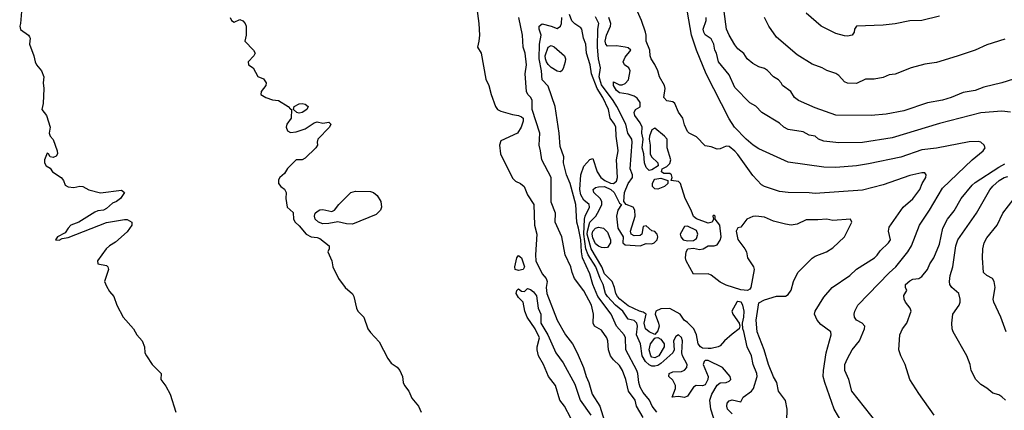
# Model space of a CAD drawing. Header units: metres. Extents: x -46681 to -43747, y -240911 to -237677.
# Tile 229 of 256: x -45289 to -45123, y -240708 to -240642. Entities that reach past the tile are written whole.
import ezdxf

# ---------------------------------------------------------------- set-up
doc = ezdxf.new("R2010")
doc.units = ezdxf.units.M
doc.layers.add('CONTOUR_INDEX', color=1, linetype='Continuous')
doc.layers.add('CONTOUR_INTER', color=3, linetype='Continuous')

msp = doc.modelspace()

# ---------------------------------------------------------------- linework, layer by layer
at = {"layer": 'CONTOUR_INDEX'}
for points, elevation in [([(-45144.6, -240709.88), (-45148.87, -240704.52), (-45149.42, -240702.52), (-45150.05, -240701.02), (-45150.05, -240700.02), (-45149.64, -240699.02), (-45148.82, -240697.52), (-45147.6, -240696.02), (-45146.73, -240694.02), (-45146.67, -240693.52), (-45147.16, -240693.02), (-45148.09, -240692.52), (-45148.44, -240692.02), (-45148.48, -240691.52), (-45148.36, -240691.02), (-45147.85, -240690.02), (-45142.6, -240684.55), (-45141.44, -240683.52), (-45139.44, -240681.02), (-45138.8, -240680.02), (-45137.49, -240676.52), (-45135.81, -240674.02), (-45133.6, -240670.27), (-45128.6, -240665.52), (-45126.74, -240664.02), (-45126.39, -240663.52), (-45126.54, -240663.02), (-45127.1, -240662.54), (-45127.6, -240662.41), (-45129.1, -240662.48), (-45134.6, -240663.57), (-45137.1, -240663.82), (-45140.6, -240665.09), (-45146.1, -240666.18), (-45148.1, -240666.52), (-45151.6, -240666.81), (-45153.6, -240666.77), (-45159.6, -240665.9), (-45164.6, -240663.64), (-45165.55, -240663.02), (-45166.72, -240662.02), (-45168.66, -240660.02), (-45169.6, -240658.6), (-45173.45, -240651.02), (-45175.09, -240647.02), (-45175.94, -240644.52), (-45176.6, -240640.66)], 80), ([(-45253.76, -240641.52), (-45253.5, -240642.02), (-45253.1, -240642.33), (-45252.1, -240641.89), (-45251.6, -240642.11), (-45251.22, -240642.52), (-45251.08, -240643.02), (-45251.04, -240644.52), (-45251.28, -240645.52), (-45249.82, -240647.02), (-45249.56, -240647.52), (-45249.76, -240648.02), (-45250.7, -240649.02), (-45250.68, -240649.52), (-45249.88, -240650.02), (-45249.1, -240651.45), (-45248.1, -240651.85), (-45247.69, -240652.52), (-45247.72, -240653.02), (-45248.52, -240654.02), (-45248.55, -240654.52), (-45247.76, -240655.02), (-45246.6, -240655.38), (-45245.6, -240655.52), (-45243.98, -240656.52), (-45243.6, -240656.98), (-45243.41, -240657.02), (-45243.46, -240658.52), (-45244.19, -240659.52), (-45244.32, -240660.02), (-45244.1, -240660.65), (-45243.6, -240660.93), (-45242.6, -240660.79), (-45241.1, -240660.31), (-45239.6, -240659.3), (-45239.1, -240659.1), (-45238.1, -240659.34), (-45237.1, -240659.19), (-45236.77, -240659.52), (-45236.97, -240660.02), (-45238.96, -240662.02), (-45239.08, -240662.52), (-45239, -240663.02), (-45239.31, -240663.52), (-45241.1, -240665.24), (-45241.6, -240665.53), (-45242.64, -240665.52), (-45244.1, -240667), (-45244.6, -240667.84), (-45245.38, -240668.52), (-45245.6, -240668.89), (-45245.6, -240669.52), (-45245.23, -240670.02), (-45244.6, -240670.48), (-45244.3, -240671.02), (-45244.37, -240672.02), (-45244.15, -240673.52), (-45243.1, -240674.37), (-45243.07, -240675.52), (-45242.8, -240676.02), (-45242.1, -240676.62), (-45240.93, -240678.02), (-45240.1, -240678.52), (-45239.1, -240678.6), (-45238.6, -240678.8), (-45237.05, -240680.02), (-45237.07, -240680.52), (-45237.26, -240681.02), (-45236.6, -240682.52), (-45236.45, -240683.52), (-45235.48, -240685.52), (-45234.38, -240687.02), (-45233.1, -240688.07), (-45232.87, -240688.52), (-45232.44, -240690.52), (-45232.19, -240691.02), (-45231.18, -240692.02), (-45230.51, -240694.02), (-45230.1, -240694.62), (-45228.6, -240696.2), (-45227.13, -240699.02), (-45226.6, -240699.77), (-45225.6, -240700.48), (-45225.15, -240701.02), (-45224.69, -240702.02), (-45224.55, -240703.02), (-45224.33, -240703.52), (-45223.63, -240704.52), (-45223.1, -240705.65), (-45221.96, -240707.02), (-45221.53, -240708.02)], 75), ([(-45181.76, -240708.02), (-45182.56, -240707.02), (-45183.04, -240706.02), (-45184.1, -240704.72), (-45184.6, -240703.85), (-45184.84, -240703.02), (-45184.97, -240701.52), (-45185.15, -240701.02), (-45187, -240697.52), (-45187.09, -240695.52), (-45187.27, -240695.02), (-45188.61, -240693.52), (-45189.5, -240691.52), (-45191.75, -240688.52), (-45192.55, -240686.52), (-45193.1, -240684.72), (-45194.31, -240682.02), (-45194.51, -240681.02), (-45194.61, -240679.02), (-45194.97, -240677.02), (-45195.3, -240676.02), (-45195.46, -240673.02), (-45196.41, -240669.52), (-45197.02, -240668.02), (-45197.53, -240666.02), (-45197.49, -240665.02), (-45198.1, -240663.26), (-45198.26, -240661.02), (-45198.94, -240656.52), (-45200.1, -240653.11), (-45201.11, -240652.02), (-45201.22, -240650.52), (-45201.65, -240648.52), (-45201.55, -240646.02), (-45201.27, -240644.52), (-45201.64, -240643.52), (-45201.61, -240643.02), (-45201.1, -240642.61), (-45199.6, -240642.97), (-45198.6, -240643.38), (-45198.04, -240643.02), (-45197.84, -240642.52), (-45197.83, -240641.52)], 75), ([(-45242.96, -240656.52), (-45242.1, -240656.09), (-45241.6, -240656.03), (-45241.1, -240656.16), (-45240.59, -240656.52), (-45240.84, -240657.02), (-45241.6, -240657.54), (-45242.1, -240657.63), (-45242.49, -240657.52), (-45243.06, -240657.02), (-45242.96, -240656.52)], 75), ([(-45233.41, -240671.02), (-45232.6, -240670.81), (-45230.1, -240670.85), (-45229.6, -240671.02), (-45228.94, -240671.52), (-45228.32, -240672.52), (-45228.24, -240673.52), (-45228.39, -240674.02), (-45229.1, -240674.74), (-45233.1, -240676.35), (-45234.1, -240676.32), (-45235.6, -240675.95), (-45237.1, -240676.25), (-45238.1, -240676.29), (-45238.86, -240676.02), (-45239.4, -240675.52), (-45239.51, -240675.02), (-45239.39, -240674.52), (-45239.1, -240674.23), (-45238.6, -240673.97), (-45238.1, -240673.88), (-45236.6, -240674.23), (-45236.14, -240674.02), (-45235.44, -240673.02), (-45233.41, -240671.02)], 75), ([(-45205.42, -240682.02), (-45205.1, -240681.61), (-45204.6, -240682.04), (-45204.09, -240683.52), (-45204.34, -240684.02), (-45205.1, -240684.17), (-45205.66, -240684.02), (-45205.72, -240683.52), (-45205.42, -240682.02)], 75), ([(-45196.27, -240709.02), (-45197.36, -240707.02), (-45198.16, -240706.02), (-45198.86, -240703.52), (-45200.08, -240702.02), (-45200.87, -240700.02), (-45201.72, -240698.52), (-45201.96, -240697.52), (-45201.95, -240697.02), (-45201.6, -240695.52), (-45202.31, -240694.02), (-45203.63, -240692.02), (-45204.02, -240691.02), (-45204.3, -240689.52), (-45205.1, -240688.73), (-45205.52, -240688.02), (-45205.39, -240687.52), (-45205.1, -240687.27), (-45204.6, -240687.66), (-45204.1, -240687.73), (-45203.6, -240687.19), (-45203.1, -240687.38), (-45202.6, -240687.75), (-45202.1, -240688.42), (-45201.8, -240690.52), (-45201.35, -240691.52), (-45201.32, -240693.02), (-45200.17, -240695.02), (-45198.81, -240698.02), (-45197.6, -240699.73), (-45195.6, -240703.3), (-45194.73, -240706.02), (-45192.91, -240708.52)], 75)]:
    msp.add_lwpolyline(points, dxfattribs=dict(at, elevation=elevation))
at = {"layer": 'CONTOUR_INTER'}
for points, elevation in [([(-45288.94, -240640.52), (-45289.1, -240642.52), (-45289.25, -240643.02), (-45289.1, -240643.56), (-45287.76, -240644.52), (-45287.6, -240644.79), (-45287.49, -240645.02), (-45287.58, -240646.02), (-45286.88, -240648.02), (-45286.67, -240649.02), (-45286.42, -240649.52), (-45285.6, -240650.54), (-45285.19, -240651.52), (-45285.29, -240652.52), (-45285.19, -240653.52), (-45285.29, -240656.02), (-45285.54, -240657.02), (-45284.72, -240658.02), (-45284.11, -240660.02), (-45284.26, -240661.02), (-45284.1, -240661.51), (-45283.6, -240662.09), (-45282.92, -240664.02), (-45282.87, -240664.52), (-45283.1, -240664.89), (-45283.6, -240665.11), (-45284.1, -240664.99), (-45284.39, -240664.52), (-45284.6, -240664.42), (-45285.09, -240665.52), (-45285.05, -240666.02), (-45284.78, -240666.52), (-45284.1, -240666.9), (-45283.71, -240667.52), (-45282.27, -240668.52), (-45281.84, -240669.02), (-45281.6, -240669.78), (-45281.1, -240670.07), (-45280.1, -240670.17), (-45279.1, -240669.95), (-45278.6, -240670.01), (-45277.6, -240670.58), (-45275.6, -240671.06), (-45272.1, -240670.65), (-45271.56, -240671.02), (-45272.27, -240672.02), (-45272.92, -240672.52), (-45273.6, -240672.8), (-45274.6, -240673.72), (-45275.1, -240674.02), (-45276.1, -240674.13), (-45276.6, -240674.31), (-45279.29, -240676.02), (-45280.62, -240676.52), (-45281.1, -240677.01), (-45281.6, -240677.82), (-45282.89, -240678.52), (-45283.2, -240679.02), (-45282.6, -240679.04), (-45282.1, -240678.76), (-45281.1, -240678.58), (-45274.6, -240676.09), (-45271.6, -240675.59), (-45271.1, -240675.59), (-45270.36, -240676.02), (-45270.32, -240676.52), (-45271.1, -240677.66), (-45273.1, -240679.41), (-45274.12, -240680.02), (-45274.69, -240680.52), (-45276.14, -240682.52), (-45276.1, -240683.02), (-45274.6, -240683.35), (-45274.37, -240683.52), (-45274.3, -240684.02), (-45274.95, -240686.02), (-45274.6, -240686.78), (-45274.1, -240687.68), (-45273.39, -240688.52), (-45272.85, -240690.02), (-45271.81, -240692.02), (-45270.08, -240694.02), (-45269.5, -240695.02), (-45268.61, -240696.02), (-45268.18, -240697.02), (-45268.14, -240698.02), (-45267.89, -240698.52), (-45266.9, -240700.02), (-45265.41, -240701.52), (-45265.43, -240702.52), (-45264.6, -240703.63), (-45263.89, -240705.02), (-45262.94, -240708.02)], 76), ([(-45212.14, -240640.02), (-45211.81, -240642.52), (-45211.7, -240644.52), (-45211.78, -240645.52), (-45212.05, -240646.52), (-45211.43, -240647.52), (-45210.6, -240651.93), (-45210.1, -240653.02), (-45209.73, -240654.52), (-45209.02, -240656.52), (-45208.66, -240657.02), (-45208.1, -240657.29), (-45206.1, -240657.89), (-45205.1, -240658.06), (-45204.6, -240658.25), (-45204.3, -240658.52), (-45204.34, -240659.02), (-45204.69, -240660.02), (-45205.29, -240661.02), (-45208.1, -240662.34), (-45208.34, -240663.02), (-45208.15, -240664.52), (-45206.1, -240668.61), (-45205.6, -240669.11), (-45204.76, -240669.52), (-45204.16, -240670.02), (-45203.6, -240671.39), (-45202.55, -240673.02), (-45202.39, -240676.52), (-45202.02, -240678.02), (-45202.27, -240681.52), (-45202.2, -240682.52), (-45201.1, -240684.7), (-45200.47, -240685.52), (-45200.27, -240686.02), (-45200.42, -240687.02), (-45200.32, -240688.02), (-45198.62, -240692.52), (-45197.17, -240695.02), (-45196.02, -240696.52), (-45195.24, -240698.02), (-45194.13, -240700.52), (-45193.71, -240702.02), (-45193.23, -240703.02), (-45192.7, -240705.02), (-45191.37, -240707.02), (-45190.6, -240709.54)], 74), ([(-45171.72, -240710.52), (-45172.69, -240707.52), (-45172.82, -240706.02), (-45172.49, -240705.02), (-45171.6, -240703.47), (-45171.1, -240703.12), (-45170.1, -240703.04), (-45169.6, -240702.81), (-45169.27, -240702.52), (-45169.42, -240702.02), (-45170.69, -240700.52), (-45173.1, -240699.35), (-45173.6, -240699.35), (-45173.79, -240699.52), (-45173.95, -240700.02), (-45173.14, -240702.02), (-45173.17, -240702.52), (-45173.6, -240703.43), (-45174.1, -240703.62), (-45175.15, -240703.52), (-45175.6, -240703.84), (-45176.6, -240705.33), (-45177.1, -240705.59), (-45178.1, -240705.41), (-45179.18, -240705.52), (-45178.65, -240704.02), (-45178.64, -240703.52), (-45179.1, -240702.65), (-45179.73, -240702.02), (-45179.7, -240701.52), (-45179.1, -240701.24), (-45177.6, -240701.19), (-45177.1, -240700.94), (-45176.73, -240700.52), (-45176.68, -240700.02), (-45177.43, -240698.52), (-45177.55, -240698.02), (-45177.46, -240696.02), (-45177.6, -240695.46), (-45178.1, -240695.03), (-45178.6, -240695.26), (-45178.99, -240696.02), (-45178.88, -240697.52), (-45179.08, -240698.02), (-45181.1, -240699.84), (-45181.6, -240700.15), (-45182.1, -240700.28), (-45182.6, -240700.28), (-45183.1, -240700.08), (-45183.72, -240699.52), (-45184.26, -240698.52), (-45184.55, -240696.52), (-45185.19, -240695.02), (-45185.05, -240693.52), (-45185.16, -240693.02), (-45185.6, -240692.61), (-45186.6, -240692.36), (-45187.5, -240691.02), (-45188.78, -240690.02), (-45190.1, -240688.55), (-45190.43, -240688.02), (-45190.81, -240686.52), (-45191.34, -240685.52), (-45192.05, -240683.52), (-45193.34, -240681.52), (-45193.73, -240680.52), (-45194.09, -240678.02), (-45193.96, -240675.52), (-45193.88, -240675.02), (-45193.14, -240673.52), (-45193.17, -240673.02), (-45194.1, -240672.29), (-45194.6, -240671.44), (-45194.78, -240670.52), (-45194.62, -240668.02), (-45194.1, -240666.61), (-45193.1, -240665.44), (-45192.6, -240665.3), (-45191.87, -240667.52), (-45191.24, -240668.52), (-45190.55, -240669.02), (-45189.6, -240669.43), (-45189.1, -240669.5), (-45188.6, -240669.09), (-45188.42, -240668.52), (-45188.58, -240665.52), (-45188.33, -240664.02), (-45188.36, -240663.52), (-45188.66, -240661.52), (-45188.69, -240660.02), (-45188.9, -240659.52), (-45189.68, -240658.52), (-45189.93, -240657.02), (-45190.88, -240655.02), (-45191.87, -240653.52), (-45192.82, -240651.02), (-45193.03, -240649.52), (-45193.66, -240647.52), (-45193.74, -240646.02), (-45194.13, -240645.02), (-45194.42, -240643.52), (-45194.6, -240643.25), (-45195.6, -240642.6), (-45196.1, -240642.07), (-45196.49, -240641.02)], 76), ([(-45150.43, -240710.02), (-45151.88, -240707.52), (-45153.46, -240703.02), (-45153.7, -240702.02), (-45153.68, -240701.02), (-45153.22, -240698.02), (-45152.4, -240695.02), (-45152.45, -240694.52), (-45154.1, -240693.25), (-45154.75, -240692.52), (-45155.17, -240691.52), (-45155.07, -240691.02), (-45153.6, -240688.64), (-45152.23, -240687.02), (-45149.25, -240685.02), (-45148.1, -240683.96), (-45145.08, -240682.02), (-45144.6, -240681.57), (-45144.1, -240680.83), (-45142.71, -240679.52), (-45142.37, -240679.02), (-45142.71, -240677.52), (-45142.6, -240676.85), (-45140.23, -240673.52), (-45138.6, -240672.09), (-45137.41, -240670.52), (-45137.05, -240669.52), (-45136.39, -240668.52), (-45136.34, -240668.02), (-45136.6, -240667.7), (-45137.1, -240667.7), (-45139.1, -240668.14), (-45143.6, -240669.74), (-45147.1, -240670.61), (-45155.1, -240671.19), (-45156.1, -240671.07), (-45159.6, -240671.03), (-45161.1, -240670.87), (-45163.6, -240670.03), (-45164.1, -240669.72), (-45165.6, -240668.13), (-45168.1, -240664.6), (-45168.6, -240664.04), (-45169.6, -240663.28), (-45170.1, -240663.22), (-45171.1, -240663.68), (-45171.6, -240663.73), (-45172.6, -240663.31), (-45173.6, -240663.14), (-45175.1, -240661.64), (-45176.35, -240661.02), (-45176.6, -240660.74), (-45177.1, -240659.62), (-45177.39, -240658.52), (-45178.1, -240657.47), (-45178.73, -240656.02), (-45179.1, -240655.73), (-45180.1, -240655.6), (-45180.59, -240655.02), (-45180.38, -240653.52), (-45180.48, -240653.02), (-45181.33, -240651.52), (-45181.6, -240650.52), (-45182.1, -240649.47), (-45182.75, -240648.52), (-45182.9, -240648.02), (-45182.96, -240647.02), (-45183.6, -240645.52), (-45183.59, -240644.52), (-45183.72, -240644.02), (-45184.35, -240642.02), (-45185.06, -240640.52)], 79), ([(-45118.6, -240650.98), (-45123.6, -240652.53), (-45126.6, -240653.25), (-45128.1, -240653.82), (-45130.1, -240654.18), (-45132.11, -240655.02), (-45133.6, -240655.46), (-45136.1, -240655.9), (-45140.1, -240657.26), (-45143.1, -240657.83), (-45145.6, -240658.05), (-45151.6, -240657.99), (-45155.1, -240656.75), (-45157.88, -240655.52), (-45158.55, -240655.02), (-45159.15, -240654.02), (-45160.58, -240653.02), (-45160.82, -240652.52), (-45161.28, -240652.02), (-45162.1, -240651.51), (-45163.1, -240650.49), (-45163.6, -240650.15), (-45164.6, -240649.83), (-45165.6, -240649.28), (-45166.54, -240648.52), (-45167.1, -240647.59), (-45168.1, -240646.8), (-45168.6, -240646.14), (-45169.6, -240644.5), (-45170.03, -240643.52), (-45170.43, -240640.52)], 82), ([(-45134.1, -240641.32), (-45137.1, -240642.03), (-45139.1, -240642.11), (-45141.6, -240642.59), (-45143.6, -240642.81), (-45148.1, -240643.01), (-45148.44, -240643.52), (-45148.48, -240644.02), (-45148.84, -240644.52), (-45149.6, -240644.68), (-45150.1, -240644.64), (-45151.6, -240644.25), (-45154.08, -240643.02), (-45156.6, -240640.79)], 84), ([(-45184.1, -240708.96), (-45185.23, -240707.02), (-45185.46, -240706.02), (-45186.54, -240704.52), (-45187.01, -240702.52), (-45187.55, -240701.02), (-45188.1, -240700.19), (-45189.1, -240699.24), (-45189.61, -240698.52), (-45189.95, -240697.52), (-45190.04, -240696.02), (-45190.2, -240695.52), (-45191.1, -240694.24), (-45192.31, -240693.52), (-45192.52, -240693.02), (-45192.46, -240691.52), (-45192.78, -240690.02), (-45194.1, -240687.57), (-45195.68, -240685.52), (-45196.08, -240684.52), (-45196.27, -240683.52), (-45197.27, -240681.52), (-45197.78, -240678.52), (-45198.91, -240676.02), (-45198.85, -240674.52), (-45199.6, -240672.66), (-45199.59, -240668.52), (-45201.2, -240665.52), (-45201.38, -240664.02), (-45201.65, -240663.02), (-45201.51, -240661.02), (-45202.81, -240657.02), (-45202.83, -240655.52), (-45203.05, -240655.02), (-45203.53, -240654.52), (-45203.78, -240654.02), (-45204, -240651.02), (-45203.77, -240649.52), (-45203.98, -240647.52), (-45204.34, -240646.52), (-45204.42, -240644.52), (-45205.07, -240641.52)], 74), ([(-45169.1, -240708.31), (-45169.84, -240707.52), (-45170, -240707.02), (-45169.89, -240706.52), (-45169.6, -240706.14), (-45169.1, -240705.97), (-45167.6, -240706.28), (-45167.19, -240705.52), (-45165.82, -240704.52), (-45165.48, -240704.02), (-45164.85, -240702.02), (-45164.93, -240701.52), (-45165.51, -240700.02), (-45165.82, -240698.52), (-45166.52, -240697.02), (-45167.1, -240694.46), (-45167.29, -240694.02), (-45167.33, -240693.02), (-45167.09, -240692.02), (-45167.04, -240691.02), (-45167.28, -240690.02), (-45167.57, -240689.52), (-45168.1, -240689.38), (-45168.29, -240689.52), (-45169.14, -240691.02), (-45168.95, -240691.52), (-45167.92, -240693.02), (-45167.77, -240693.52), (-45167.89, -240694.02), (-45169.1, -240694.9), (-45170.36, -240696.02), (-45171.1, -240696.88), (-45171.42, -240697.02), (-45172.6, -240697.31), (-45173.1, -240697.31), (-45174.1, -240697.25), (-45174.43, -240697.02), (-45174.81, -240696.52), (-45175.09, -240695.02), (-45175.54, -240694.02), (-45176.6, -240692.92), (-45177.15, -240692.52), (-45177.85, -240691.52), (-45179.6, -240690.54), (-45181.1, -240690.62), (-45181.97, -240691.02), (-45182.08, -240691.52), (-45181.48, -240693.02), (-45181.39, -240693.52), (-45181.6, -240694.34), (-45182.1, -240694.94), (-45183.1, -240694.48), (-45183.71, -240694.02), (-45183.92, -240693.02), (-45183.58, -240691.52), (-45184.1, -240691.19), (-45184.73, -240691.02), (-45186.6, -240690.13), (-45188.01, -240689.02), (-45188.41, -240688.52), (-45188.72, -240688.02), (-45188.91, -240687.02), (-45189.34, -240686.02), (-45190.6, -240684.7), (-45191.08, -240683.52), (-45192.85, -240680.52), (-45193.54, -240678.02), (-45193.48, -240677.52), (-45193.1, -240676.01), (-45192.07, -240675.02), (-45191.48, -240674.02), (-45191.08, -240673.02), (-45191.06, -240672.52), (-45191.34, -240672.02), (-45192.41, -240671.02), (-45192.52, -240670.52), (-45192.1, -240670.17), (-45191.6, -240670.04), (-45190.6, -240670.03), (-45189.56, -240670.52), (-45188.99, -240671.02), (-45188.1, -240672.8), (-45187.76, -240673.02), (-45188.38, -240674.02), (-45188.56, -240675.02), (-45188.34, -240677.02), (-45187.44, -240678.52), (-45187.54, -240679.52), (-45187.1, -240679.86), (-45184.6, -240680.02), (-45183.6, -240679.62), (-45182.6, -240679.65), (-45182.23, -240679.52), (-45181.72, -240679.02), (-45181.61, -240678.52), (-45181.75, -240678.02), (-45182.1, -240677.62), (-45182.6, -240677.49), (-45183.6, -240676.64), (-45184.1, -240676.76), (-45184.32, -240678.02), (-45184.6, -240678.24), (-45185.6, -240678.3), (-45186.1, -240678.02), (-45186.21, -240677.52), (-45185.41, -240675.02), (-45185.47, -240674.02), (-45185.75, -240673.52), (-45186.94, -240673.02), (-45187.35, -240672.52), (-45187.24, -240671.02), (-45186.62, -240669.52), (-45185.91, -240668.52), (-45185.89, -240668.02), (-45186.26, -240667.02), (-45185.92, -240662.52), (-45186.01, -240662.02), (-45186.69, -240661.02), (-45186.99, -240659.52), (-45188.53, -240656.52), (-45189.12, -240655.52), (-45191.1, -240652.9), (-45191.53, -240651.52), (-45191.3, -240650.02), (-45191.64, -240648.52), (-45191.77, -240646.52), (-45191.73, -240643.52), (-45191.54, -240642.52), (-45192.1, -240641.44)], 77), ([(-45159.86, -240709.52), (-45159.81, -240707.52), (-45160.1, -240706.07), (-45161.23, -240704.52), (-45161.53, -240703.02), (-45162.1, -240702.06), (-45162.97, -240700.02), (-45163.68, -240697.52), (-45164.87, -240694.52), (-45165.03, -240692.52), (-45164.6, -240689.59), (-45163.6, -240689.09), (-45161.6, -240688.51), (-45160.1, -240688.5), (-45159.6, -240688.23), (-45159.1, -240687.49), (-45158.75, -240686.02), (-45158.01, -240684.52), (-45155.6, -240682.11), (-45155.1, -240681.73), (-45153.18, -240681.02), (-45152.1, -240680.32), (-45150.15, -240678.52), (-45148.9, -240676.02), (-45149.1, -240675.54), (-45152.1, -240675.73), (-45153.1, -240675.52), (-45154.6, -240675.64), (-45156.6, -240675.6), (-45158.1, -240676.35), (-45159.1, -240676.5), (-45160.1, -240676.38), (-45162.1, -240675.87), (-45163.6, -240675.16), (-45165.1, -240674.99), (-45165.6, -240675.06), (-45166.6, -240675.53), (-45167.6, -240676.86), (-45168.1, -240677), (-45168.4, -240677.52), (-45168.1, -240678.96), (-45166.93, -240680.52), (-45166.67, -240681.02), (-45166.49, -240682.02), (-45165.47, -240683.52), (-45165.36, -240684.02), (-45165.92, -240687.02), (-45166.1, -240687.31), (-45166.5, -240687.52), (-45167.6, -240687.42), (-45170.1, -240686.65), (-45171.1, -240686.13), (-45172.6, -240684.96), (-45173.1, -240684.75), (-45175.6, -240684.81), (-45176.84, -240682.52), (-45176.94, -240682.02), (-45176.85, -240681.02), (-45176.53, -240680.52), (-45175.6, -240680.42), (-45174.6, -240680.65), (-45173.99, -240680.52), (-45173.14, -240680.02), (-45172.1, -240680.01), (-45171.6, -240679.82), (-45171.1, -240679.06), (-45170.95, -240678.52), (-45171.13, -240676.52), (-45171.92, -240675.52), (-45171.94, -240675.02), (-45172.1, -240674.83), (-45172.33, -240675.02), (-45172.22, -240675.52), (-45172.45, -240676.02), (-45173.1, -240676.21), (-45175.1, -240675.45), (-45175.6, -240675.06), (-45175.98, -240674.02), (-45177, -240672.02), (-45177.79, -240669.52), (-45178.1, -240669.17), (-45179.35, -240669.02), (-45179.21, -240668.52), (-45179.3, -240668.02), (-45179.6, -240667.83), (-45180.6, -240667.84), (-45181.01, -240667.52), (-45180.87, -240667.02), (-45180.1, -240666.63), (-45179.6, -240666.15), (-45179.43, -240665.52), (-45180.01, -240663.52), (-45180.06, -240662.02), (-45180.46, -240661.52), (-45182.1, -240660.2), (-45182.6, -240660.47), (-45183, -240661.52), (-45183.1, -240662.02), (-45182.9, -240663.02), (-45182.93, -240664.52), (-45182.66, -240665.02), (-45181.6, -240666.02), (-45181.56, -240666.52), (-45182.6, -240667.19), (-45183.1, -240667.3), (-45183.6, -240666.82), (-45183.86, -240666.02), (-45183.95, -240664.52), (-45184.24, -240663.52), (-45184.09, -240662.02), (-45184.32, -240661.02), (-45184.28, -240660.02), (-45184.6, -240659.29), (-45185.51, -240658.02), (-45185.61, -240657.52), (-45185.4, -240657.02), (-45184.6, -240656.61), (-45184.6, -240655.84), (-45185.1, -240655.1), (-45185.6, -240654.78), (-45186.6, -240654.48), (-45188.1, -240654.24), (-45188.6, -240653.83), (-45189.1, -240653.02), (-45189.1, -240652.36), (-45188.1, -240652.86), (-45187.6, -240652.9), (-45187.1, -240652.67), (-45186.58, -240652.02), (-45186.28, -240650.52), (-45186.52, -240650.02), (-45187.23, -240649.52), (-45187.44, -240649.02), (-45187.1, -240648.23), (-45186.19, -240647.02), (-45186.6, -240646.67), (-45187.1, -240646.56), (-45188.6, -240646.33), (-45190.1, -240646.38), (-45190.38, -240646.02), (-45190.47, -240645.52), (-45190.27, -240644.52), (-45189.58, -240643.02), (-45189.52, -240642.52), (-45189.85, -240641.52)], 78), ([(-45122.1, -240657.46), (-45123.6, -240657.3), (-45127.1, -240657.62), (-45134.1, -240659.37), (-45142.1, -240661.8), (-45147.1, -240662.58), (-45151.1, -240662.66), (-45153.6, -240662.39), (-45154.5, -240662.02), (-45155.1, -240661.55), (-45156.1, -240661.37), (-45157.1, -240660.78), (-45159.6, -240660.43), (-45160.38, -240660.02), (-45161.1, -240659.33), (-45164.06, -240657.52), (-45165.1, -240656.46), (-45166.1, -240655.9), (-45168.6, -240653.33), (-45169.6, -240651.21), (-45171.4, -240649.02), (-45171.71, -240647.52), (-45171.97, -240647.02), (-45172.17, -240646.02), (-45172.6, -240645.11), (-45173.6, -240644.47), (-45173.84, -240644.02), (-45173.94, -240643.52), (-45173.48, -240642.02), (-45173.44, -240641.52)], 81), ([(-45123.1, -240645.18), (-45126.1, -240646.13), (-45128.1, -240647.02), (-45131.1, -240648.05), (-45134.6, -240649.1), (-45136.6, -240649.42), (-45138.89, -240650.02), (-45141.6, -240651.1), (-45142.6, -240651.21), (-45143.6, -240651.62), (-45145.1, -240651.94), (-45146.6, -240651.93), (-45148.1, -240652.63), (-45149.6, -240652.62), (-45150.1, -240652.39), (-45151.1, -240651.33), (-45151.6, -240650.99), (-45153.1, -240650.47), (-45153.9, -240650.02), (-45155.6, -240649.38), (-45158.1, -240647.83), (-45161.6, -240644.84), (-45162.87, -240643.02), (-45163.63, -240641.52)], 83), ([(-45200.11, -240646.52), (-45199.6, -240646.28), (-45199.1, -240646.46), (-45197.37, -240648.02), (-45197.19, -240648.52), (-45197.26, -240649.02), (-45197.6, -240650.14), (-45197.79, -240650.52), (-45198.1, -240650.71), (-45198.6, -240650.58), (-45199.6, -240649.95), (-45200.1, -240649.47), (-45200.37, -240649.02), (-45200.58, -240648.52), (-45200.61, -240648.02), (-45200.11, -240646.52)], 76), ([(-45135, -240708.52), (-45137.6, -240704.9), (-45139.08, -240702.52), (-45139.89, -240700.02), (-45140.61, -240698.52), (-45140.94, -240697.52), (-45140.79, -240695.02), (-45140.32, -240694.02), (-45139.6, -240693.02), (-45138.9, -240691.02), (-45139.02, -240690.52), (-45139.81, -240689.52), (-45140.04, -240689.02), (-45140.1, -240688.4), (-45139.61, -240687.52), (-45139.81, -240687.02), (-45139.82, -240686.52), (-45139.1, -240685.88), (-45138.6, -240685.64), (-45137.6, -240685.51), (-45137.1, -240685.2), (-45136.15, -240684.02), (-45135.73, -240683.02), (-45135.03, -240682.02), (-45134.1, -240679.74), (-45133.55, -240677.02), (-45132.77, -240675.52), (-45131.6, -240674.1), (-45130.43, -240672.02), (-45128.6, -240669.76), (-45128.1, -240669.33), (-45124.1, -240666.78), (-45123.1, -240666.21)], 81), ([(-45182.3, -240669.02), (-45182.1, -240668.79), (-45181.1, -240668.62), (-45179.9, -240669.02), (-45179.95, -240669.52), (-45180.46, -240670.02), (-45181.6, -240670.47), (-45182.1, -240670.38), (-45182.5, -240670.02), (-45182.52, -240669.52), (-45182.3, -240669.02)], 78), ([(-45122.95, -240706.02), (-45123.6, -240705.45), (-45124.1, -240705.13), (-45125.1, -240704.85), (-45126.1, -240703.97), (-45127.1, -240703.4), (-45127.99, -240702.52), (-45128.74, -240701.02), (-45128.93, -240700.02), (-45129.49, -240698.52), (-45131.81, -240694.52), (-45131.98, -240694.02), (-45132.04, -240693.02), (-45131.84, -240691.52), (-45130.81, -240690.02), (-45130.59, -240689.52), (-45130.59, -240689.02), (-45130.86, -240688.02), (-45132.04, -240687.02), (-45132.36, -240686.52), (-45132.43, -240686.02), (-45132.31, -240685.02), (-45131.85, -240683.52), (-45131.33, -240680.02), (-45130.99, -240679.02), (-45127.88, -240674.52), (-45125.6, -240670.55), (-45125.1, -240669.96), (-45124.01, -240669.02), (-45123.2, -240668.52), (-45122.6, -240668.3)], 82), ([(-45122.87, -240694.52), (-45123.77, -240692.02), (-45124.95, -240689.52), (-45125.06, -240689.02), (-45124.7, -240687.02), (-45124.86, -240686.02), (-45125.17, -240685.52), (-45126.1, -240685.01), (-45126.66, -240684.52), (-45126.84, -240682.02), (-45126.81, -240680.52), (-45126.57, -240679.52), (-45126.1, -240678.67), (-45124.39, -240676.52), (-45123.41, -240674.52), (-45121.51, -240672.02)], 83), ([(-45192.15, -240677.02), (-45191.6, -240676.87), (-45190.76, -240677.02), (-45190.1, -240677.73), (-45189.62, -240679.02), (-45189.62, -240679.52), (-45190.1, -240680.28), (-45190.6, -240680.36), (-45191.1, -240680.27), (-45191.6, -240680.08), (-45192.1, -240679.67), (-45192.6, -240678.67), (-45192.7, -240678.02), (-45192.58, -240677.52), (-45192.15, -240677.02)], 78), ([(-45177.1, -240676.76), (-45177.83, -240678.02), (-45177.72, -240678.52), (-45177.32, -240679.02), (-45176.6, -240679.18), (-45175.6, -240679.1), (-45175.1, -240678.8), (-45174.88, -240678.02), (-45175.1, -240677.4), (-45176.6, -240676.67), (-45177.1, -240676.76)], 77), ([(-45181.94, -240695.52), (-45181.6, -240695.43), (-45181.1, -240695.76), (-45180.57, -240696.52), (-45180.53, -240697.02), (-45181.47, -240698.52), (-45182.1, -240698.9), (-45182.6, -240698.74), (-45182.81, -240698.52), (-45183.1, -240697.52), (-45182.84, -240696.52), (-45182.1, -240695.55), (-45181.94, -240695.52)], 77)]:
    msp.add_lwpolyline(points, dxfattribs=dict(at, elevation=elevation))

doc.saveas('drawing.dxf')
